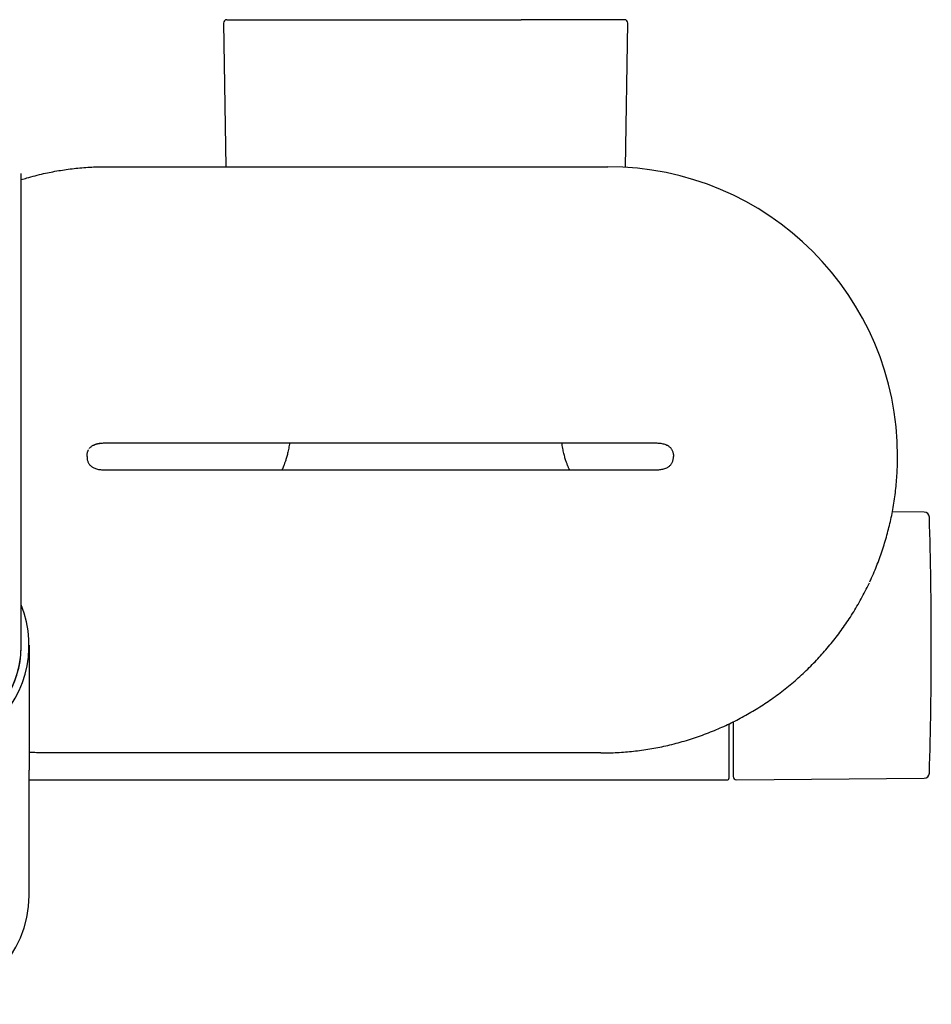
# Model space of a CAD drawing. Header units: millimetres. Extents: x 8 to 969, y 12 to 2155.
# Tile 14 of 31: x 506 to 641, y 783 to 929. Entities that reach past the tile are written whole.
import ezdxf

# ---------------------------------------------------------------- set-up
doc = ezdxf.new("R2010")
doc.units = ezdxf.units.MM

msp = doc.modelspace()

# ---------------------------------------------------------------- linework, layer by layer
at = {"color": 7, "linetype": 'Continuous', "lineweight": 30}
for p, q in [((536.01, 928.72), (536.36, 907.42)), ((595.63, 907.34), (595.99, 928.72)), ((518.5, 907.42), (593.01, 907.42)), ((505.99, 836.43), (505.99, 906.43)), ((505.99, 836.43), (505.99, 906.43)), ((518.5, 866.43), (600, 866.43)), ((518.5, 862.43), (600, 862.43)), ((639.93, 856.18), (635.22, 856.22)), ((507.15, 836.43), (507.15, 817.86)), ((592, 820.43), (518.5, 820.43)), ((507.15, 799.29), (507.15, 817.86)), ((507.15, 799.29), (507.15, 817.86)), ((612.1, 816.44), (639.93, 816.68)), ((507.15, 816.43), (610.7, 816.43))]:
    msp.add_line(p, q, dxfattribs=at)
for centre, radius, start, end in [((536.51, 928.73), 0.5, 90, 180.9548), ((595.49, 928.73), 0.5, 359.0452, 90), ((593.01, 864.43), 42.99, 0, 90), ((639.92, 855.38), 0.8, 1.673, 89.5), ((-8.99, 836.43), 649.99, 358.32705, 1.67295), ((491, 836.43), 16.15, 158.1968, 21.803), ((491, 836.43), 15.01, 177.5343, 2.4657), ((491, 836.43), 14.99, 270, 0), ((610.7, 816.73), 0.3, 270, 360), ((612.1, 816.94), 0.5, 180, 270.5), ((639.92, 817.48), 0.8, 270.5, 358.327), ((491, 799.29), 16.15, 270, 0)]:
    msp.add_arc(centre, radius, start, end, dxfattribs=at)
for points, knots in [([(536.51, 929.23), (536.51, 929.23), (536.51, 929.23), (536.52, 929.23), (536.55, 929.23), (536.58, 929.23), (536.62, 929.23), (536.67, 929.23), (536.74, 929.23), (536.85, 929.23), (537, 929.23), (537.18, 929.23), (537.37, 929.23), (537.56, 929.23), (537.76, 929.23), (537.97, 929.23), (538.22, 929.23), (538.51, 929.23), (538.87, 929.23), (539.26, 929.23), (539.67, 929.23), (540.1, 929.23), (540.53, 929.23), (540.97, 929.23), (541.43, 929.23), (541.87, 929.23), (542.29, 929.23), (542.7, 929.23), (543.12, 929.23), (543.55, 929.23), (543.98, 929.23), (544.4, 929.23), (544.83, 929.23), (545.27, 929.23), (545.73, 929.23), (546.19, 929.23), (546.66, 929.23), (547.2, 929.23), (547.8, 929.23), (548.48, 929.23), (549.17, 929.23), (549.88, 929.23), (550.59, 929.23), (551.33, 929.23), (552.12, 929.23), (552.98, 929.23), (553.89, 929.23), (554.82, 929.23), (555.77, 929.23), (556.73, 929.23), (557.65, 929.23), (558.53, 929.23), (559.38, 929.23), (560.23, 929.23), (561.08, 929.23), (561.94, 929.23), (562.8, 929.23), (563.66, 929.23), (564.51, 929.23), (565.34, 929.23), (566.17, 929.23), (566.9, 929.23), (567.53, 929.23), (568.05, 929.23), (568.57, 929.23), (569.1, 929.23), (569.74, 929.23), (570.51, 929.23), (571.39, 929.23), (572.27, 929.23), (573.08, 929.23), (573.83, 929.23), (574.5, 929.23), (575.16, 929.23), (575.9, 929.23), (576.7, 929.23), (577.58, 929.23), (578.45, 929.23), (579.3, 929.23), (579.86, 929.23), (580.14, 929.23)], [0, 0, 0, 0, 0.00283, 0.016468, 0.025043, 0.033623, 0.04221, 0.050808, 0.059418, 0.07413, 0.088814, 0.103481, 0.118148, 0.129679, 0.141224, 0.15279, 0.163712, 0.179263, 0.194797, 0.210329, 0.225876, 0.241453, 0.255329, 0.26918, 0.283018, 0.296856, 0.307734, 0.318625, 0.329533, 0.341079, 0.351387, 0.361683, 0.371973, 0.382261, 0.392552, 0.402851, 0.413162, 0.42349, 0.437457, 0.451396, 0.465318, 0.479234, 0.493158, 0.507099, 0.52107, 0.53771, 0.554311, 0.570894, 0.587478, 0.604082, 0.620727, 0.634992, 0.649228, 0.663445, 0.677657, 0.691876, 0.706114, 0.720384, 0.734072, 0.747733, 0.761377, 0.775015, 0.78359, 0.792169, 0.800757, 0.809354, 0.817965, 0.832677, 0.84736, 0.862028, 0.876694, 0.888226, 0.899771, 0.911337, 0.92226, 0.937812, 0.953346, 0.968878, 0.984424, 1, 1, 1, 1]), ([(595.49, 929.23), (595.49, 929.23), (595.49, 929.23), (595.46, 929.23), (595.4, 929.23), (595.31, 929.23), (595.18, 929.23), (595.01, 929.23), (594.81, 929.23), (594.57, 929.23), (594.3, 929.23), (594, 929.23), (593.67, 929.23), (593.3, 929.23), (592.9, 929.23), (592.47, 929.23), (592.03, 929.23), (591.59, 929.23), (591.15, 929.23), (590.7, 929.23), (590.22, 929.23), (589.73, 929.23), (589.21, 929.23), (588.73, 929.23), (588.29, 929.23), (587.89, 929.23), (587.48, 929.23), (587.07, 929.23), (586.65, 929.23), (586.19, 929.23), (585.7, 929.23), (585.17, 929.23), (584.64, 929.23), (584.03, 929.23), (583.35, 929.23), (582.57, 929.23), (581.78, 929.23), (580.97, 929.23), (580.42, 929.23), (580.14, 929.23)], [0, 0, 0, 0, 0.019836, 0.046792, 0.073802, 0.105991, 0.138102, 0.170173, 0.202242, 0.234348, 0.266527, 0.298716, 0.330827, 0.362898, 0.394967, 0.427073, 0.459252, 0.486271, 0.513232, 0.540158, 0.567072, 0.593995, 0.620951, 0.647961, 0.666943, 0.685895, 0.704824, 0.723739, 0.742647, 0.761556, 0.783853, 0.806175, 0.828535, 0.849663, 0.879742, 0.909784, 0.939821, 0.969882, 1, 1, 1, 1]), ([(505.99, 905.5), (506.27, 905.59), (506.95, 905.8), (508.05, 906.09), (509.26, 906.38), (510.42, 906.63), (511.55, 906.84), (512.68, 907.01), (513.83, 907.16), (514.98, 907.28), (516.15, 907.36), (517.3, 907.41), (518.06, 907.42), (518.43, 907.42)], [0, 0, 0, 0, 0.067261, 0.169206, 0.271704, 0.361849, 0.452429, 0.543455, 0.634941, 0.726905, 0.819368, 0.912356, 1, 1, 1, 1]), ([(505.99, 905.5), (506.27, 905.59), (506.95, 905.8), (508.05, 906.09), (509.26, 906.38), (510.42, 906.63), (511.55, 906.84), (512.68, 907.01), (513.83, 907.16), (514.98, 907.28), (516.15, 907.36), (517.3, 907.41), (518.06, 907.42), (518.43, 907.42)], [0, 0, 0, 0, 0.067259, 0.169204, 0.271703, 0.361848, 0.452428, 0.543454, 0.63494, 0.726904, 0.819368, 0.912356, 1, 1, 1, 1]), ([(516.1, 865.61), (516.11, 865.63), (516.16, 865.7), (516.27, 865.81), (516.42, 865.93), (516.58, 866.04), (516.78, 866.14), (517.03, 866.24), (517.32, 866.32), (517.62, 866.38), (517.92, 866.41), (518.21, 866.43), (518.41, 866.43), (518.5, 866.43)], [0, 0, 0, 0, 0.02535, 0.09914, 0.172183, 0.245202, 0.318664, 0.43265, 0.548152, 0.664295, 0.779616, 0.892237, 1, 1, 1, 1]), ([(516.1, 865.61), (516.11, 865.63), (516.16, 865.7), (516.27, 865.81), (516.42, 865.93), (516.58, 866.04), (516.78, 866.14), (517.03, 866.24), (517.32, 866.32), (517.62, 866.38), (517.92, 866.41), (518.21, 866.43), (518.41, 866.43), (518.5, 866.43)], [0, 0, 0, 0, 0.02535, 0.09914, 0.172183, 0.245202, 0.318664, 0.43265, 0.548152, 0.664295, 0.779616, 0.892237, 1, 1, 1, 1]), ([(516.62, 866.05), (516.65, 866.07), (516.74, 866.12), (516.91, 866.2), (517.13, 866.27), (517.36, 866.33), (517.62, 866.38), (517.9, 866.41), (518.2, 866.43), (518.4, 866.43), (518.5, 866.43)], [0, 0, 0, 0, 0.04872, 0.167673, 0.28789, 0.409119, 0.530737, 0.691884, 0.84937, 1, 1, 1, 1]), ([(516.62, 866.05), (516.65, 866.07), (516.74, 866.12), (516.91, 866.2), (517.13, 866.27), (517.36, 866.33), (517.62, 866.38), (517.9, 866.41), (518.2, 866.43), (518.4, 866.43), (518.5, 866.43)], [0, 0, 0, 0, 0.0487204, 0.1676726, 0.2878899, 0.4091192, 0.5307368, 0.6918845, 0.8493702, 1, 1, 1, 1]), ([(545.8, 866.43), (545.78, 866.31), (545.75, 866.05), (545.68, 865.66), (545.6, 865.27), (545.52, 864.91), (545.44, 864.57), (545.35, 864.27), (545.27, 863.99), (545.19, 863.74), (545.11, 863.52), (545.04, 863.33), (544.98, 863.15), (544.92, 863.01), (544.86, 862.87), (544.81, 862.73), (544.75, 862.59), (544.7, 862.49), (544.68, 862.44), (544.67, 862.43)], [0, 0, 0, 0, 0.087741, 0.190384, 0.285557, 0.373575, 0.456135, 0.53184, 0.600929, 0.663612, 0.720072, 0.769623, 0.813456, 0.851681, 0.884392, 0.922281, 0.955643, 0.99356, 1, 1, 1, 1]), ([(587.33, 862.43), (587.32, 862.45), (587.3, 862.5), (587.25, 862.59), (587.19, 862.74), (587.12, 862.91), (587.04, 863.11), (586.96, 863.33), (586.87, 863.55), (586.79, 863.81), (586.7, 864.09), (586.61, 864.39), (586.53, 864.72), (586.45, 865.06), (586.37, 865.44), (586.29, 865.84), (586.23, 866.18), (586.21, 866.38), (586.2, 866.43)], [0, 0, 0, 0, 0.011169, 0.039606, 0.076998, 0.123482, 0.179241, 0.230678, 0.288338, 0.352388, 0.423019, 0.500451, 0.57908, 0.664083, 0.755715, 0.854259, 0.960027, 1, 1, 1, 1]), ([(600, 866.43), (600.09, 866.43), (600.29, 866.43), (600.58, 866.41), (600.88, 866.38), (601.18, 866.32), (601.48, 866.24), (601.72, 866.14), (601.93, 866.03), (602.09, 865.93), (602.23, 865.8), (602.37, 865.66), (602.48, 865.5), (602.58, 865.32), (602.65, 865.13), (602.71, 864.92), (602.74, 864.68), (602.75, 864.52), (602.75, 864.43)], [0, 0, 0, 0, 0.073176, 0.149654, 0.227963, 0.306826, 0.385246, 0.462631, 0.512362, 0.561796, 0.611254, 0.661224, 0.712371, 0.76292, 0.816083, 0.872727, 0.933739, 1, 1, 1, 1]), ([(600, 866.43), (600.09, 866.43), (600.29, 866.43), (600.58, 866.41), (600.88, 866.38), (601.18, 866.32), (601.48, 866.24), (601.72, 866.14), (601.93, 866.03), (602.09, 865.93), (602.23, 865.8), (602.37, 865.66), (602.48, 865.5), (602.58, 865.32), (602.65, 865.13), (602.71, 864.92), (602.74, 864.68), (602.75, 864.52), (602.75, 864.43)], [0, 0, 0, 0, 0.073176, 0.149654, 0.227963, 0.306826, 0.385246, 0.462631, 0.512362, 0.561796, 0.611254, 0.661224, 0.712371, 0.76292, 0.816083, 0.872727, 0.933739, 1, 1, 1, 1]), ([(515.75, 864.43), (515.75, 864.5), (515.75, 864.64), (515.78, 864.84), (515.82, 865.03), (515.87, 865.2), (515.92, 865.32), (515.96, 865.38), (515.97, 865.4)], [0, 0, 0, 0, 0.216695, 0.416717, 0.602648, 0.780084, 0.950309, 1, 1, 1, 1]), ([(515.75, 864.43), (515.75, 864.5), (515.75, 864.64), (515.78, 864.84), (515.82, 865.03), (515.87, 865.2), (515.92, 865.32), (515.96, 865.38), (515.97, 865.4)], [0, 0, 0, 0, 0.216695, 0.416717, 0.602648, 0.780084, 0.950309, 1, 1, 1, 1]), ([(515.84, 865.1), (515.85, 865.11), (515.85, 865.12), (515.85, 865.14), (515.85, 865.14)], [0, 0, 0, 0, 0.978435, 1, 1, 1, 1]), ([(515.84, 865.1), (515.85, 865.11), (515.85, 865.12), (515.85, 865.14), (515.85, 865.14)], [0, 0, 0, 0, 0.978435, 1, 1, 1, 1]), ([(515.75, 864.43), (515.75, 864.34), (515.76, 864.18), (515.79, 863.94), (515.85, 863.73), (515.92, 863.54), (516.02, 863.36), (516.14, 863.2), (516.27, 863.06), (516.42, 862.93), (516.58, 862.83), (516.78, 862.72), (517.03, 862.62), (517.32, 862.54), (517.62, 862.48), (517.92, 862.45), (518.21, 862.43), (518.41, 862.43), (518.5, 862.43)], [0, 0, 0, 0, 0.066421, 0.127569, 0.18433, 0.2376, 0.288251, 0.339432, 0.389443, 0.438948, 0.488437, 0.538225, 0.615479, 0.69376, 0.772477, 0.850635, 0.926964, 1, 1, 1, 1]), ([(515.75, 864.43), (515.75, 864.34), (515.76, 864.18), (515.79, 863.94), (515.85, 863.73), (515.92, 863.54), (516.02, 863.36), (516.14, 863.2), (516.27, 863.06), (516.42, 862.93), (516.58, 862.83), (516.78, 862.72), (517.03, 862.62), (517.32, 862.54), (517.62, 862.48), (517.92, 862.45), (518.21, 862.43), (518.41, 862.43), (518.5, 862.43)], [0, 0, 0, 0, 0.066421, 0.127569, 0.18433, 0.2376, 0.288251, 0.339432, 0.389443, 0.438948, 0.488437, 0.538225, 0.615479, 0.69376, 0.772477, 0.850635, 0.926964, 1, 1, 1, 1]), ([(600, 862.43), (600.09, 862.43), (600.29, 862.43), (600.58, 862.45), (600.88, 862.49), (601.18, 862.54), (601.48, 862.62), (601.72, 862.72), (601.93, 862.83), (602.09, 862.93), (602.23, 863.06), (602.37, 863.2), (602.48, 863.36), (602.58, 863.54), (602.65, 863.73), (602.71, 863.94), (602.74, 864.18), (602.75, 864.35), (602.75, 864.43)], [0, 0, 0, 0, 0.073176, 0.149654, 0.227963, 0.306826, 0.385246, 0.462631, 0.512362, 0.561796, 0.611254, 0.661224, 0.712371, 0.76292, 0.816083, 0.872727, 0.933739, 1, 1, 1, 1]), ([(600, 862.43), (600.09, 862.43), (600.29, 862.43), (600.58, 862.45), (600.88, 862.49), (601.18, 862.54), (601.48, 862.62), (601.72, 862.72), (601.93, 862.83), (602.09, 862.93), (602.23, 863.06), (602.37, 863.2), (602.48, 863.36), (602.58, 863.54), (602.65, 863.73), (602.71, 863.94), (602.74, 864.18), (602.75, 864.35), (602.75, 864.43)], [0, 0, 0, 0, 0.073176, 0.149654, 0.227963, 0.306826, 0.385246, 0.462631, 0.512362, 0.561796, 0.611254, 0.661224, 0.712371, 0.76292, 0.816083, 0.872727, 0.933739, 1, 1, 1, 1]), ([(631.87, 845.82), (631.96, 846.02), (632.24, 846.61), (632.65, 847.57), (633.1, 848.71), (633.52, 849.85), (633.9, 851), (634.26, 852.15), (634.58, 853.32), (634.87, 854.49), (635.13, 855.68), (635.35, 856.88), (635.55, 858.12), (635.71, 859.37), (635.84, 860.63), (635.93, 861.9), (635.99, 863.16), (636, 864.01), (636, 864.43)], [0, 0, 0, 0, 0.034809, 0.100753, 0.163701, 0.226648, 0.289595, 0.352543, 0.41549, 0.478437, 0.541385, 0.604332, 0.670277, 0.736221, 0.802166, 0.868111, 0.934055, 1, 1, 1, 1]), ([(631.87, 845.82), (631.96, 846.02), (632.24, 846.61), (632.65, 847.57), (633.1, 848.71), (633.52, 849.85), (633.9, 851), (634.26, 852.15), (634.58, 853.32), (634.87, 854.49), (635.13, 855.68), (635.35, 856.88), (635.55, 858.12), (635.71, 859.37), (635.84, 860.63), (635.93, 861.9), (635.99, 863.16), (636, 864.01), (636, 864.43)], [0, 0, 0, 0, 0.034809, 0.100753, 0.163701, 0.226648, 0.289595, 0.352543, 0.41549, 0.478437, 0.541385, 0.604332, 0.670277, 0.736221, 0.802166, 0.868111, 0.934055, 1, 1, 1, 1]), ([(592, 820.43), (592.4, 820.43), (593.21, 820.44), (594.42, 820.49), (595.62, 820.57), (596.83, 820.69), (598.03, 820.84), (599.23, 821.02), (600.42, 821.24), (601.62, 821.49), (602.83, 821.78), (604.06, 822.11), (605.27, 822.47), (606.47, 822.87), (607.66, 823.31), (608.82, 823.77), (609.95, 824.25), (611.05, 824.76), (612.13, 825.3), (613.2, 825.87), (614.25, 826.47), (615.29, 827.09), (616.3, 827.75), (617.32, 828.44), (618.33, 829.17), (619.33, 829.94), (620.32, 830.74), (621.27, 831.57), (622.21, 832.43), (623.1, 833.3), (623.96, 834.18), (624.78, 835.07), (625.57, 835.98), (626.34, 836.92), (627.09, 837.87), (627.8, 838.85), (628.49, 839.84), (629.17, 840.87), (629.82, 841.93), (630.45, 843.03), (631.05, 844.15), (631.5, 845.03), (631.74, 845.55), (631.81, 845.69)], [0, 0, 0, 0, 0.024309, 0.048618, 0.072927, 0.097236, 0.121546, 0.145855, 0.170164, 0.194473, 0.21994, 0.245406, 0.270873, 0.296339, 0.321806, 0.347273, 0.371582, 0.395891, 0.4202, 0.444509, 0.468818, 0.493127, 0.517436, 0.541746, 0.567212, 0.592679, 0.618145, 0.643612, 0.669079, 0.694545, 0.718854, 0.743164, 0.767473, 0.791782, 0.816091, 0.8404, 0.864709, 0.889018, 0.914485, 0.939951, 0.965418, 0.990885, 1, 1, 1, 1]), ([(623.12, 833.32), (623.4, 833.61), (623.96, 834.18), (624.78, 835.07), (625.57, 835.98), (626.34, 836.92), (627.09, 837.87), (627.8, 838.85), (628.49, 839.84), (629.17, 840.87), (629.82, 841.93), (630.45, 843.03), (631.05, 844.15), (631.5, 845.03), (631.74, 845.55), (631.81, 845.69)], [0, 0, 0, 0, 0.07927, 0.158881, 0.238491, 0.318101, 0.397712, 0.477322, 0.556933, 0.636543, 0.719945, 0.803346, 0.886747, 0.970148, 1, 1, 1, 1]), ([(592, 820.43), (592.4, 820.43), (593.21, 820.44), (594.42, 820.49), (595.62, 820.57), (596.83, 820.69), (598.03, 820.84), (599.23, 821.02), (600.42, 821.24), (601.62, 821.49), (602.83, 821.78), (604.06, 822.11), (605.27, 822.47), (606.47, 822.87), (607.66, 823.31), (608.82, 823.77), (609.95, 824.25), (611.05, 824.76), (612.13, 825.3), (613.2, 825.87), (614.25, 826.47), (615.29, 827.09), (616.3, 827.75), (617.32, 828.44), (618.33, 829.17), (619.33, 829.94), (620.32, 830.74), (621.27, 831.57), (622.21, 832.43), (622.81, 833.02), (623.11, 833.32)], [0, 0, 0, 0, 0.035, 0.07, 0.105, 0.14, 0.175, 0.21, 0.245, 0.28, 0.316667, 0.353334, 0.39, 0.426667, 0.463333, 0.5, 0.535, 0.57, 0.605, 0.64, 0.675, 0.71, 0.745, 0.78, 0.816667, 0.853334, 0.89, 0.926667, 0.963333, 1, 1, 1, 1]), ([(611, 816.73), (611, 816.73), (611, 816.73), (611, 816.75), (611, 816.81), (611, 816.9), (611, 817.02), (611, 817.18), (611, 817.36), (611, 817.55), (611, 817.76), (611, 817.99), (611, 818.24), (611, 818.5), (611, 818.79), (611, 819.09), (611, 819.41), (611, 819.75), (611, 820.1), (611, 820.46), (611, 820.84), (611, 821.23), (611, 821.63), (611, 822.03), (611, 822.45), (611, 822.88), (611, 823.31), (611, 823.74), (611, 824.19), (611, 824.52), (611, 824.71), (611, 824.75)], [0, 0, 0, 0, 0.010849, 0.05487, 0.098866, 0.142911, 0.186598, 0.230261, 0.273973, 0.310862, 0.347729, 0.384615, 0.421126, 0.457191, 0.493255, 0.529359, 0.564415, 0.599452, 0.634508, 0.668986, 0.702827, 0.73667, 0.770546, 0.803062, 0.835565, 0.868084, 0.899903, 0.930977, 0.962053, 0.993158, 1, 1, 1, 1]), ([(611.6, 825.04), (611.6, 824.84), (611.6, 824.43), (611.6, 823.83), (611.6, 823.22), (611.6, 822.67), (611.6, 822.18), (611.6, 821.73), (611.6, 821.3), (611.6, 820.88), (611.6, 820.49), (611.6, 820.13), (611.6, 819.81), (611.6, 819.52), (611.6, 819.25), (611.6, 818.99), (611.6, 818.75), (611.6, 818.52), (611.6, 818.3), (611.6, 818.09), (611.6, 817.89), (611.6, 817.71), (611.6, 817.55), (611.6, 817.41), (611.6, 817.29), (611.6, 817.17), (611.6, 817.07), (611.6, 816.99), (611.6, 816.94), (611.6, 816.94), (611.6, 816.94)], [0, 0, 0, 0, 0.03981, 0.083324, 0.126879, 0.170551, 0.206939, 0.243244, 0.279509, 0.315778, 0.352093, 0.388497, 0.41904, 0.449521, 0.479967, 0.510402, 0.540853, 0.571344, 0.601901, 0.634729, 0.667493, 0.700225, 0.732955, 0.765716, 0.798539, 0.829988, 0.872493, 0.914951, 0.95743, 1, 1, 1, 1]), ([(518.5, 820.43), (518.18, 820.43), (517.55, 820.43), (516.63, 820.43), (515.73, 820.43), (514.86, 820.43), (513.93, 820.43), (512.93, 820.44), (511.87, 820.44), (510.85, 820.45), (509.89, 820.46), (508.95, 820.46), (508.04, 820.48), (507.44, 820.48), (507.15, 820.49)], [0, 0, 0, 0, 0.084558, 0.166017, 0.244812, 0.321336, 0.395955, 0.491358, 0.584813, 0.677041, 0.75894, 0.840925, 0.923415, 1, 1, 1, 1]), ([(518.5, 820.43), (518.18, 820.43), (517.55, 820.43), (516.63, 820.43), (515.73, 820.43), (514.86, 820.43), (513.93, 820.43), (512.93, 820.44), (511.87, 820.44), (510.85, 820.45), (509.89, 820.46), (508.95, 820.46), (508.04, 820.48), (507.44, 820.48), (507.15, 820.49)], [0, 0, 0, 0, 0.084558, 0.166017, 0.244812, 0.321336, 0.395955, 0.491358, 0.584813, 0.677041, 0.75894, 0.840925, 0.923415, 1, 1, 1, 1])]:
    msp.add_open_spline(points, degree=3, knots=knots, dxfattribs=at)

doc.saveas('drawing.dxf')
